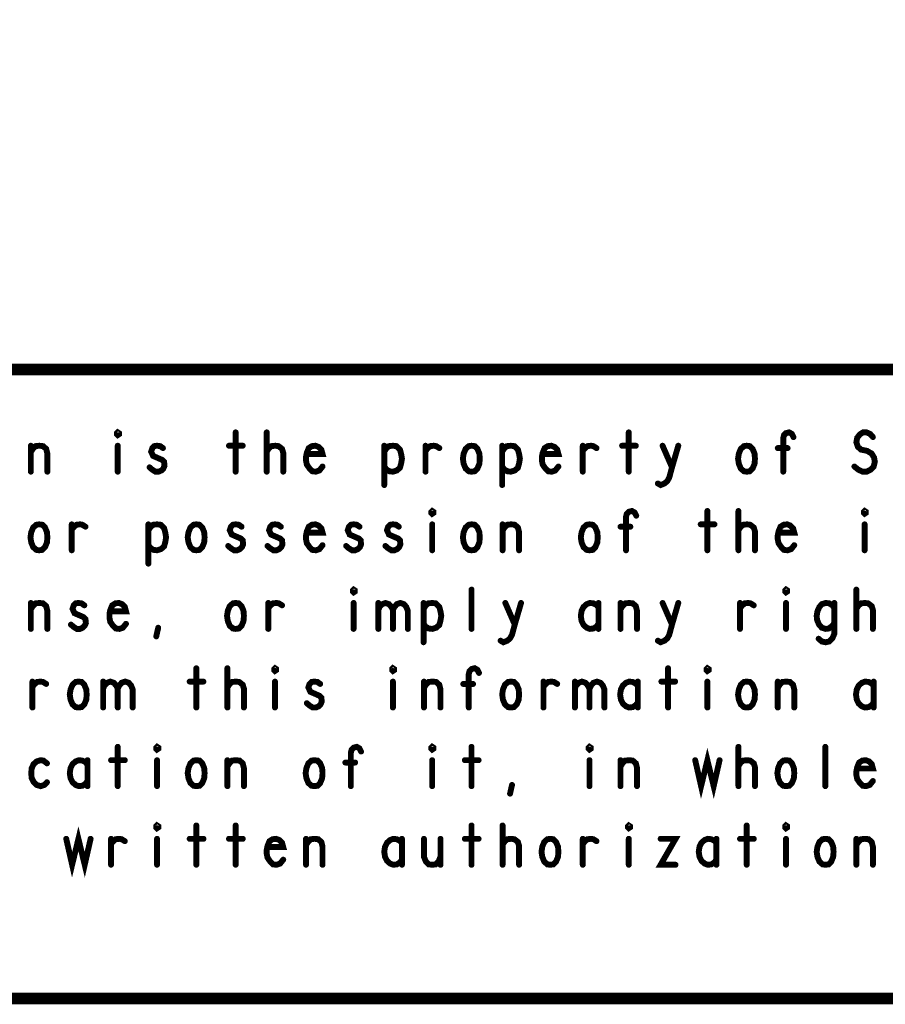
# Model space of a CAD drawing. Extents: x 23.5 to 56.6, y 21.5 to 42.6.
# Tile 7 of 21: x 46.6 to 48.8, y 21.5 to 24. Entities that reach past the tile are written whole.
import ezdxf

# ---------------------------------------------------------------- set-up
doc = ezdxf.new("R2010")
doc.units = 0
doc.layers.add('1', color=2, linetype='CONTINUOUS')

msp = doc.modelspace()

# ---------------------------------------------------------------- linework, layer by layer
at = {"layer": '1'}
for points, const_width in [([(23.545, 21.545), (56.545, 21.545), (56.545, 42.545), (23.545, 42.545), (23.545, 21.545)], 0.03), ([(50.345, 23.145), (44.47, 23.145), (44.47, 21.545)], 0.03), ([(46.807, 22.978), (46.805, 22.98), (46.805, 22.983), (46.807, 22.985), (46.81, 22.983), (46.81, 22.98), (46.807, 22.978)], 0.015), ([(47.107, 22.985), (47.107, 22.885)], 0.015), ([(47.186, 22.885), (47.186, 22.985)], 0.015), ([(48.107, 22.985), (48.107, 22.885)], 0.015), ([(48.5, 22.885), (48.5, 22.97), (48.502, 22.978), (48.507, 22.983), (48.515, 22.985), (48.522, 22.981), (48.526, 22.973)], 0.015), ([(48.681, 22.898), (48.691, 22.89), (48.702, 22.885), (48.712, 22.885), (48.722, 22.89), (48.73, 22.898), (48.733, 22.91), (48.731, 22.921), (48.725, 22.931), (48.713, 22.938), (48.698, 22.941), (48.69, 22.948), (48.686, 22.96), (48.688, 22.971), (48.695, 22.98), (48.703, 22.985), (48.712, 22.985), (48.721, 22.981), (48.728, 22.973)], 0.015), ([(46.586, 22.935), (46.591, 22.943), (46.598, 22.95), (46.608, 22.951), (46.617, 22.95), (46.625, 22.943), (46.628, 22.931), (46.628, 22.885)], 0.015), ([(46.586, 22.885), (46.586, 22.951)], 0.015), ([(46.807, 22.951), (46.807, 22.885)], 0.015), ([(46.888, 22.896), (46.895, 22.89), (46.903, 22.885), (46.911, 22.885), (46.918, 22.888), (46.923, 22.893), (46.926, 22.9), (46.925, 22.91), (46.92, 22.915), (46.897, 22.925), (46.892, 22.936), (46.895, 22.945), (46.9, 22.95), (46.907, 22.951), (46.915, 22.95), (46.922, 22.945)], 0.015), ([(47.09, 22.951), (47.125, 22.951)], 0.015), ([(47.186, 22.936), (47.192, 22.945), (47.198, 22.95), (47.208, 22.951), (47.216, 22.95), (47.225, 22.943), (47.228, 22.933), (47.228, 22.885)], 0.015), ([(47.288, 22.93), (47.328, 22.93), (47.325, 22.941), (47.318, 22.948), (47.31, 22.951), (47.301, 22.95), (47.293, 22.945), (47.288, 22.933), (47.286, 22.923), (47.286, 22.913), (47.288, 22.903), (47.295, 22.893), (47.302, 22.886), (47.311, 22.885), (47.32, 22.888), (47.328, 22.898)], 0.015), ([(47.485, 22.936), (47.491, 22.945), (47.497, 22.95), (47.507, 22.951), (47.516, 22.95), (47.525, 22.941), (47.528, 22.93), (47.53, 22.918), (47.528, 22.906), (47.525, 22.895), (47.517, 22.888), (47.507, 22.885), (47.498, 22.886), (47.49, 22.891), (47.485, 22.898)], 0.015), ([(47.485, 22.851), (47.485, 22.951)], 0.015), ([(47.59, 22.938), (47.596, 22.945), (47.602, 22.95), (47.611, 22.951), (47.617, 22.95), (47.625, 22.945)], 0.015), ([(47.59, 22.885), (47.59, 22.951)], 0.015), ([(47.707, 22.885), (47.7, 22.886), (47.692, 22.893), (47.687, 22.905), (47.685, 22.918), (47.687, 22.931), (47.692, 22.943), (47.7, 22.95), (47.707, 22.951), (47.715, 22.95), (47.722, 22.943), (47.727, 22.931), (47.728, 22.918), (47.727, 22.905), (47.722, 22.893), (47.715, 22.886), (47.707, 22.885)], 0.015), ([(47.785, 22.936), (47.791, 22.945), (47.797, 22.95), (47.807, 22.951), (47.816, 22.95), (47.825, 22.941), (47.828, 22.93), (47.83, 22.918), (47.828, 22.906), (47.825, 22.895), (47.817, 22.888), (47.807, 22.885), (47.798, 22.886), (47.79, 22.891), (47.785, 22.898)], 0.015), ([(47.785, 22.851), (47.785, 22.951)], 0.015), ([(47.888, 22.93), (47.928, 22.93), (47.925, 22.941), (47.918, 22.948), (47.91, 22.951), (47.901, 22.95), (47.893, 22.945), (47.888, 22.933), (47.886, 22.923), (47.886, 22.913), (47.888, 22.903), (47.895, 22.893), (47.902, 22.886), (47.911, 22.885), (47.92, 22.888), (47.928, 22.898)], 0.015), ([(47.99, 22.938), (47.996, 22.945), (48.002, 22.95), (48.011, 22.951), (48.017, 22.95), (48.025, 22.945)], 0.015), ([(47.99, 22.885), (47.99, 22.951)], 0.015), ([(48.09, 22.951), (48.125, 22.951)], 0.015), ([(48.181, 22.855), (48.188, 22.851), (48.198, 22.855), (48.205, 22.861), (48.21, 22.87), (48.217, 22.896), (48.233, 22.951)], 0.015), ([(48.193, 22.951), (48.217, 22.896)], 0.015), ([(48.407, 22.885), (48.4, 22.886), (48.392, 22.893), (48.387, 22.905), (48.385, 22.918), (48.387, 22.931), (48.392, 22.943), (48.4, 22.95), (48.407, 22.951), (48.415, 22.95), (48.422, 22.943), (48.427, 22.931), (48.428, 22.918), (48.427, 22.905), (48.422, 22.893), (48.415, 22.886), (48.407, 22.885)], 0.015), ([(48.511, 22.945), (48.486, 22.945)], 0.015), ([(47.607, 22.778), (47.605, 22.78), (47.605, 22.783), (47.607, 22.785), (47.61, 22.783), (47.61, 22.78), (47.607, 22.778)], 0.015), ([(48.707, 22.778), (48.705, 22.78), (48.705, 22.783), (48.707, 22.785), (48.71, 22.783), (48.71, 22.78), (48.707, 22.778)], 0.015), ([(48.1, 22.685), (48.1, 22.77), (48.102, 22.778), (48.107, 22.783), (48.115, 22.785), (48.122, 22.781), (48.126, 22.773)], 0.015), ([(48.307, 22.785), (48.307, 22.685)], 0.015), ([(48.386, 22.685), (48.386, 22.785)], 0.015), ([(46.607, 22.685), (46.6, 22.686), (46.592, 22.693), (46.587, 22.705), (46.585, 22.718), (46.587, 22.731), (46.592, 22.743), (46.6, 22.75), (46.607, 22.751), (46.615, 22.75), (46.622, 22.743), (46.627, 22.731), (46.628, 22.718), (46.627, 22.705), (46.622, 22.693), (46.615, 22.686), (46.607, 22.685)], 0.015), ([(46.69, 22.738), (46.696, 22.745), (46.702, 22.75), (46.711, 22.751), (46.717, 22.75), (46.725, 22.745)], 0.015), ([(46.69, 22.685), (46.69, 22.751)], 0.015), ([(46.885, 22.736), (46.891, 22.745), (46.897, 22.75), (46.907, 22.751), (46.916, 22.75), (46.925, 22.741), (46.928, 22.73), (46.93, 22.718), (46.928, 22.706), (46.925, 22.695), (46.917, 22.688), (46.907, 22.685), (46.898, 22.686), (46.89, 22.691), (46.885, 22.698)], 0.015), ([(46.885, 22.651), (46.885, 22.751)], 0.015), ([(47.007, 22.685), (47, 22.686), (46.992, 22.693), (46.987, 22.705), (46.985, 22.718), (46.987, 22.731), (46.992, 22.743), (47, 22.75), (47.007, 22.751), (47.015, 22.75), (47.022, 22.743), (47.027, 22.731), (47.028, 22.718), (47.027, 22.705), (47.022, 22.693), (47.015, 22.686), (47.007, 22.685)], 0.015), ([(47.088, 22.696), (47.095, 22.69), (47.103, 22.685), (47.111, 22.685), (47.118, 22.688), (47.123, 22.693), (47.126, 22.7), (47.125, 22.71), (47.12, 22.715), (47.097, 22.725), (47.092, 22.736), (47.095, 22.745), (47.1, 22.75), (47.107, 22.751), (47.115, 22.75), (47.122, 22.745)], 0.015), ([(47.188, 22.696), (47.195, 22.69), (47.203, 22.685), (47.211, 22.685), (47.218, 22.688), (47.223, 22.693), (47.226, 22.7), (47.225, 22.71), (47.22, 22.715), (47.197, 22.725), (47.192, 22.736), (47.195, 22.745), (47.2, 22.75), (47.207, 22.751), (47.215, 22.75), (47.222, 22.745)], 0.015), ([(47.288, 22.73), (47.328, 22.73), (47.325, 22.741), (47.318, 22.748), (47.31, 22.751), (47.301, 22.75), (47.293, 22.745), (47.288, 22.733), (47.286, 22.723), (47.286, 22.713), (47.288, 22.703), (47.295, 22.693), (47.302, 22.686), (47.311, 22.685), (47.32, 22.688), (47.328, 22.698)], 0.015), ([(47.388, 22.696), (47.395, 22.69), (47.403, 22.685), (47.411, 22.685), (47.418, 22.688), (47.423, 22.693), (47.426, 22.7), (47.425, 22.71), (47.42, 22.715), (47.397, 22.725), (47.392, 22.736), (47.395, 22.745), (47.4, 22.75), (47.407, 22.751), (47.415, 22.75), (47.422, 22.745)], 0.015), ([(47.488, 22.696), (47.495, 22.69), (47.503, 22.685), (47.511, 22.685), (47.518, 22.688), (47.523, 22.693), (47.526, 22.7), (47.525, 22.71), (47.52, 22.715), (47.497, 22.725), (47.492, 22.736), (47.495, 22.745), (47.5, 22.75), (47.507, 22.751), (47.515, 22.75), (47.522, 22.745)], 0.015), ([(47.607, 22.751), (47.607, 22.685)], 0.015), ([(47.707, 22.685), (47.7, 22.686), (47.692, 22.693), (47.687, 22.705), (47.685, 22.718), (47.687, 22.731), (47.692, 22.743), (47.7, 22.75), (47.707, 22.751), (47.715, 22.75), (47.722, 22.743), (47.727, 22.731), (47.728, 22.718), (47.727, 22.705), (47.722, 22.693), (47.715, 22.686), (47.707, 22.685)], 0.015), ([(47.786, 22.735), (47.791, 22.743), (47.798, 22.75), (47.808, 22.751), (47.817, 22.75), (47.825, 22.743), (47.828, 22.731), (47.828, 22.685)], 0.015), ([(47.786, 22.685), (47.786, 22.751)], 0.015), ([(48.007, 22.685), (48, 22.686), (47.992, 22.693), (47.987, 22.705), (47.985, 22.718), (47.987, 22.731), (47.992, 22.743), (48, 22.75), (48.007, 22.751), (48.015, 22.75), (48.022, 22.743), (48.027, 22.731), (48.028, 22.718), (48.027, 22.705), (48.022, 22.693), (48.015, 22.686), (48.007, 22.685)], 0.015), ([(48.111, 22.745), (48.086, 22.745)], 0.015), ([(48.29, 22.751), (48.325, 22.751)], 0.015), ([(48.386, 22.736), (48.392, 22.745), (48.398, 22.75), (48.408, 22.751), (48.416, 22.75), (48.425, 22.743), (48.428, 22.733), (48.428, 22.685)], 0.015), ([(48.488, 22.73), (48.528, 22.73), (48.525, 22.741), (48.518, 22.748), (48.51, 22.751), (48.501, 22.75), (48.493, 22.745), (48.488, 22.733), (48.486, 22.723), (48.486, 22.713), (48.488, 22.703), (48.495, 22.693), (48.502, 22.686), (48.511, 22.685), (48.52, 22.688), (48.528, 22.698)], 0.015), ([(48.707, 22.751), (48.707, 22.685)], 0.015), ([(47.407, 22.578), (47.405, 22.58), (47.405, 22.583), (47.407, 22.585), (47.41, 22.583), (47.41, 22.58), (47.407, 22.578)], 0.015), ([(48.507, 22.578), (48.505, 22.58), (48.505, 22.583), (48.507, 22.585), (48.51, 22.583), (48.51, 22.58), (48.507, 22.578)], 0.015), ([(47.707, 22.485), (47.707, 22.585)], 0.015), ([(48.686, 22.485), (48.686, 22.585)], 0.015), ([(46.586, 22.535), (46.591, 22.543), (46.598, 22.55), (46.608, 22.551), (46.617, 22.55), (46.625, 22.543), (46.628, 22.531), (46.628, 22.485)], 0.015), ([(46.586, 22.485), (46.586, 22.551)], 0.015), ([(46.688, 22.496), (46.695, 22.49), (46.703, 22.485), (46.711, 22.485), (46.718, 22.488), (46.723, 22.493), (46.726, 22.5), (46.725, 22.51), (46.72, 22.515), (46.697, 22.525), (46.692, 22.536), (46.695, 22.545), (46.7, 22.55), (46.707, 22.551), (46.715, 22.55), (46.722, 22.545)], 0.015), ([(46.788, 22.53), (46.828, 22.53), (46.825, 22.541), (46.818, 22.548), (46.81, 22.551), (46.801, 22.55), (46.793, 22.545), (46.788, 22.533), (46.786, 22.523), (46.786, 22.513), (46.788, 22.503), (46.795, 22.493), (46.802, 22.486), (46.811, 22.485), (46.82, 22.488), (46.828, 22.498)], 0.015), ([(47.107, 22.485), (47.1, 22.486), (47.092, 22.493), (47.087, 22.505), (47.085, 22.518), (47.087, 22.531), (47.092, 22.543), (47.1, 22.55), (47.107, 22.551), (47.115, 22.55), (47.122, 22.543), (47.127, 22.531), (47.128, 22.518), (47.127, 22.505), (47.122, 22.493), (47.115, 22.486), (47.107, 22.485)], 0.015), ([(47.19, 22.538), (47.196, 22.545), (47.202, 22.55), (47.211, 22.551), (47.217, 22.55), (47.225, 22.545)], 0.015), ([(47.19, 22.485), (47.19, 22.551)], 0.015), ([(47.407, 22.551), (47.407, 22.485)], 0.015), ([(47.47, 22.533), (47.473, 22.541), (47.48, 22.548), (47.488, 22.551), (47.497, 22.548), (47.503, 22.541), (47.507, 22.533), (47.507, 22.485)], 0.015), ([(47.47, 22.485), (47.47, 22.551)], 0.015), ([(47.507, 22.533), (47.511, 22.541), (47.517, 22.548), (47.526, 22.551), (47.535, 22.548), (47.541, 22.541), (47.545, 22.531), (47.545, 22.485)], 0.015), ([(47.585, 22.536), (47.591, 22.545), (47.597, 22.55), (47.607, 22.551), (47.616, 22.55), (47.625, 22.541), (47.628, 22.53), (47.63, 22.518), (47.628, 22.506), (47.625, 22.495), (47.617, 22.488), (47.607, 22.485), (47.598, 22.486), (47.59, 22.491), (47.585, 22.498)], 0.015), ([(47.585, 22.451), (47.585, 22.551)], 0.015), ([(47.781, 22.455), (47.788, 22.451), (47.798, 22.455), (47.805, 22.461), (47.81, 22.47), (47.817, 22.496), (47.833, 22.551)], 0.015), ([(47.793, 22.551), (47.817, 22.496)], 0.015), ([(48.03, 22.54), (48.025, 22.546), (48.017, 22.55), (48.008, 22.551), (48, 22.548), (47.992, 22.541), (47.987, 22.531), (47.985, 22.518), (47.987, 22.505), (47.992, 22.495), (48, 22.488), (48.008, 22.485), (48.017, 22.486), (48.025, 22.491), (48.03, 22.498)], 0.015), ([(48.03, 22.485), (48.03, 22.551)], 0.015), ([(48.086, 22.535), (48.091, 22.543), (48.098, 22.55), (48.108, 22.551), (48.117, 22.55), (48.125, 22.543), (48.128, 22.531), (48.128, 22.485)], 0.015), ([(48.086, 22.485), (48.086, 22.551)], 0.015), ([(48.181, 22.455), (48.188, 22.451), (48.198, 22.455), (48.205, 22.461), (48.21, 22.47), (48.217, 22.496), (48.233, 22.551)], 0.015), ([(48.193, 22.551), (48.217, 22.496)], 0.015), ([(48.39, 22.538), (48.396, 22.545), (48.402, 22.55), (48.411, 22.551), (48.417, 22.55), (48.425, 22.545)], 0.015), ([(48.39, 22.485), (48.39, 22.551)], 0.015), ([(48.507, 22.551), (48.507, 22.485)], 0.015), ([(48.63, 22.538), (48.625, 22.545), (48.617, 22.55), (48.608, 22.551), (48.598, 22.548), (48.592, 22.541), (48.587, 22.53), (48.585, 22.518), (48.586, 22.508), (48.591, 22.496), (48.598, 22.488), (48.608, 22.485), (48.616, 22.486), (48.625, 22.493), (48.63, 22.5)], 0.015), ([(48.59, 22.46), (48.598, 22.453), (48.608, 22.451), (48.617, 22.453), (48.625, 22.461), (48.63, 22.473), (48.63, 22.551)], 0.015), ([(48.686, 22.536), (48.692, 22.545), (48.698, 22.55), (48.708, 22.551), (48.716, 22.55), (48.725, 22.543), (48.728, 22.533), (48.728, 22.485)], 0.015), ([(46.905, 22.466), (46.91, 22.488)], 0.015), ([(47.207, 22.378), (47.205, 22.38), (47.205, 22.383), (47.207, 22.385), (47.21, 22.383), (47.21, 22.38), (47.207, 22.378)], 0.015), ([(47.507, 22.378), (47.505, 22.38), (47.505, 22.383), (47.507, 22.385), (47.51, 22.383), (47.51, 22.38), (47.507, 22.378)], 0.015), ([(48.307, 22.378), (48.305, 22.38), (48.305, 22.383), (48.307, 22.385), (48.31, 22.383), (48.31, 22.38), (48.307, 22.378)], 0.015), ([(47.007, 22.385), (47.007, 22.285)], 0.015), ([(47.086, 22.285), (47.086, 22.385)], 0.015), ([(47.7, 22.285), (47.7, 22.37), (47.702, 22.378), (47.707, 22.383), (47.715, 22.385), (47.722, 22.381), (47.726, 22.373)], 0.015), ([(48.207, 22.385), (48.207, 22.285)], 0.015), ([(46.59, 22.338), (46.596, 22.345), (46.602, 22.35), (46.611, 22.351), (46.617, 22.35), (46.625, 22.345)], 0.015), ([(46.59, 22.285), (46.59, 22.351)], 0.015), ([(46.707, 22.285), (46.7, 22.286), (46.692, 22.293), (46.687, 22.305), (46.685, 22.318), (46.687, 22.331), (46.692, 22.343), (46.7, 22.35), (46.707, 22.351), (46.715, 22.35), (46.722, 22.343), (46.727, 22.331), (46.728, 22.318), (46.727, 22.305), (46.722, 22.293), (46.715, 22.286), (46.707, 22.285)], 0.015), ([(46.77, 22.333), (46.773, 22.341), (46.78, 22.348), (46.788, 22.351), (46.797, 22.348), (46.803, 22.341), (46.807, 22.333), (46.807, 22.285)], 0.015), ([(46.77, 22.285), (46.77, 22.351)], 0.015), ([(46.807, 22.333), (46.811, 22.341), (46.817, 22.348), (46.826, 22.351), (46.835, 22.348), (46.841, 22.341), (46.845, 22.331), (46.845, 22.285)], 0.015), ([(46.99, 22.351), (47.025, 22.351)], 0.015), ([(47.086, 22.336), (47.092, 22.345), (47.098, 22.35), (47.108, 22.351), (47.116, 22.35), (47.125, 22.343), (47.128, 22.333), (47.128, 22.285)], 0.015), ([(47.207, 22.351), (47.207, 22.285)], 0.015), ([(47.288, 22.296), (47.295, 22.29), (47.303, 22.285), (47.311, 22.285), (47.318, 22.288), (47.323, 22.293), (47.326, 22.3), (47.325, 22.31), (47.32, 22.315), (47.297, 22.325), (47.292, 22.336), (47.295, 22.345), (47.3, 22.35), (47.307, 22.351), (47.315, 22.35), (47.322, 22.345)], 0.015), ([(47.507, 22.351), (47.507, 22.285)], 0.015), ([(47.586, 22.335), (47.591, 22.343), (47.598, 22.35), (47.608, 22.351), (47.617, 22.35), (47.625, 22.343), (47.628, 22.331), (47.628, 22.285)], 0.015), ([(47.586, 22.285), (47.586, 22.351)], 0.015), ([(47.711, 22.345), (47.686, 22.345)], 0.015), ([(47.807, 22.285), (47.8, 22.286), (47.792, 22.293), (47.787, 22.305), (47.785, 22.318), (47.787, 22.331), (47.792, 22.343), (47.8, 22.35), (47.807, 22.351), (47.815, 22.35), (47.822, 22.343), (47.827, 22.331), (47.828, 22.318), (47.827, 22.305), (47.822, 22.293), (47.815, 22.286), (47.807, 22.285)], 0.015), ([(47.89, 22.338), (47.896, 22.345), (47.902, 22.35), (47.911, 22.351), (47.917, 22.35), (47.925, 22.345)], 0.015), ([(47.89, 22.285), (47.89, 22.351)], 0.015), ([(47.97, 22.333), (47.973, 22.341), (47.98, 22.348), (47.988, 22.351), (47.997, 22.348), (48.003, 22.341), (48.007, 22.333), (48.007, 22.285)], 0.015), ([(47.97, 22.285), (47.97, 22.351)], 0.015), ([(48.007, 22.333), (48.011, 22.341), (48.017, 22.348), (48.026, 22.351), (48.035, 22.348), (48.041, 22.341), (48.045, 22.331), (48.045, 22.285)], 0.015), ([(48.13, 22.34), (48.125, 22.346), (48.117, 22.35), (48.108, 22.351), (48.1, 22.348), (48.092, 22.341), (48.087, 22.331), (48.085, 22.318), (48.087, 22.305), (48.092, 22.295), (48.1, 22.288), (48.108, 22.285), (48.117, 22.286), (48.125, 22.291), (48.13, 22.298)], 0.015), ([(48.13, 22.285), (48.13, 22.351)], 0.015), ([(48.19, 22.351), (48.225, 22.351)], 0.015), ([(48.307, 22.351), (48.307, 22.285)], 0.015), ([(48.407, 22.285), (48.4, 22.286), (48.392, 22.293), (48.387, 22.305), (48.385, 22.318), (48.387, 22.331), (48.392, 22.343), (48.4, 22.35), (48.407, 22.351), (48.415, 22.35), (48.422, 22.343), (48.427, 22.331), (48.428, 22.318), (48.427, 22.305), (48.422, 22.293), (48.415, 22.286), (48.407, 22.285)], 0.015), ([(48.486, 22.335), (48.491, 22.343), (48.498, 22.35), (48.508, 22.351), (48.517, 22.35), (48.525, 22.343), (48.528, 22.331), (48.528, 22.285)], 0.015), ([(48.486, 22.285), (48.486, 22.351)], 0.015), ([(48.73, 22.34), (48.725, 22.346), (48.717, 22.35), (48.708, 22.351), (48.7, 22.348), (48.692, 22.341), (48.687, 22.331), (48.685, 22.318), (48.687, 22.305), (48.692, 22.295), (48.7, 22.288), (48.708, 22.285), (48.717, 22.286), (48.725, 22.291), (48.73, 22.298)], 0.015), ([(48.73, 22.285), (48.73, 22.351)], 0.015), ([(46.907, 22.178), (46.905, 22.18), (46.905, 22.183), (46.907, 22.185), (46.91, 22.183), (46.91, 22.18), (46.907, 22.178)], 0.015), ([(47.4, 22.085), (47.4, 22.17), (47.402, 22.178), (47.407, 22.183), (47.415, 22.185), (47.422, 22.181), (47.426, 22.173)], 0.015), ([(47.607, 22.178), (47.605, 22.18), (47.605, 22.183), (47.607, 22.185), (47.61, 22.183), (47.61, 22.18), (47.607, 22.178)], 0.015), ([(48.007, 22.178), (48.005, 22.18), (48.005, 22.183), (48.007, 22.185), (48.01, 22.183), (48.01, 22.18), (48.007, 22.178)], 0.015), ([(46.807, 22.185), (46.807, 22.085)], 0.015), ([(47.707, 22.185), (47.707, 22.085)], 0.015), ([(48.276, 22.151), (48.291, 22.085), (48.307, 22.151), (48.323, 22.085), (48.338, 22.151)], 0.015), ([(48.386, 22.085), (48.386, 22.185)], 0.015), ([(48.607, 22.085), (48.607, 22.185)], 0.015), ([(46.627, 22.143), (46.618, 22.15), (46.611, 22.151), (46.601, 22.148), (46.593, 22.141), (46.588, 22.13), (46.587, 22.118), (46.588, 22.106), (46.593, 22.096), (46.601, 22.088), (46.611, 22.085), (46.62, 22.088), (46.627, 22.095)], 0.015), ([(46.73, 22.14), (46.725, 22.146), (46.717, 22.15), (46.708, 22.151), (46.7, 22.148), (46.692, 22.141), (46.687, 22.131), (46.685, 22.118), (46.687, 22.105), (46.692, 22.095), (46.7, 22.088), (46.708, 22.085), (46.717, 22.086), (46.725, 22.091), (46.73, 22.098)], 0.015), ([(46.73, 22.085), (46.73, 22.151)], 0.015), ([(46.79, 22.151), (46.825, 22.151)], 0.015), ([(46.907, 22.151), (46.907, 22.085)], 0.015), ([(47.007, 22.085), (47, 22.086), (46.992, 22.093), (46.987, 22.105), (46.985, 22.118), (46.987, 22.131), (46.992, 22.143), (47, 22.15), (47.007, 22.151), (47.015, 22.15), (47.022, 22.143), (47.027, 22.131), (47.028, 22.118), (47.027, 22.105), (47.022, 22.093), (47.015, 22.086), (47.007, 22.085)], 0.015), ([(47.086, 22.135), (47.091, 22.143), (47.098, 22.15), (47.108, 22.151), (47.117, 22.15), (47.125, 22.143), (47.128, 22.131), (47.128, 22.085)], 0.015), ([(47.086, 22.085), (47.086, 22.151)], 0.015), ([(47.307, 22.085), (47.3, 22.086), (47.292, 22.093), (47.287, 22.105), (47.285, 22.118), (47.287, 22.131), (47.292, 22.143), (47.3, 22.15), (47.307, 22.151), (47.315, 22.15), (47.322, 22.143), (47.327, 22.131), (47.328, 22.118), (47.327, 22.105), (47.322, 22.093), (47.315, 22.086), (47.307, 22.085)], 0.015), ([(47.411, 22.145), (47.386, 22.145)], 0.015), ([(47.607, 22.151), (47.607, 22.085)], 0.015), ([(47.69, 22.151), (47.725, 22.151)], 0.015), ([(48.007, 22.151), (48.007, 22.085)], 0.015), ([(48.086, 22.135), (48.091, 22.143), (48.098, 22.15), (48.108, 22.151), (48.117, 22.15), (48.125, 22.143), (48.128, 22.131), (48.128, 22.085)], 0.015), ([(48.086, 22.085), (48.086, 22.151)], 0.015), ([(48.386, 22.136), (48.392, 22.145), (48.398, 22.15), (48.408, 22.151), (48.416, 22.15), (48.425, 22.143), (48.428, 22.133), (48.428, 22.085)], 0.015), ([(48.507, 22.085), (48.5, 22.086), (48.492, 22.093), (48.487, 22.105), (48.485, 22.118), (48.487, 22.131), (48.492, 22.143), (48.5, 22.15), (48.507, 22.151), (48.515, 22.15), (48.522, 22.143), (48.527, 22.131), (48.528, 22.118), (48.527, 22.105), (48.522, 22.093), (48.515, 22.086), (48.507, 22.085)], 0.015), ([(48.688, 22.13), (48.728, 22.13), (48.725, 22.141), (48.718, 22.148), (48.71, 22.151), (48.701, 22.15), (48.693, 22.145), (48.688, 22.133), (48.686, 22.123), (48.686, 22.113), (48.688, 22.103), (48.695, 22.093), (48.702, 22.086), (48.711, 22.085), (48.72, 22.088), (48.728, 22.098)], 0.015), ([(47.805, 22.066), (47.81, 22.088)], 0.015), ([(46.907, 21.978), (46.905, 21.98), (46.905, 21.983), (46.907, 21.985), (46.91, 21.983), (46.91, 21.98), (46.907, 21.978)], 0.015), ([(47.007, 21.985), (47.007, 21.885)], 0.015), ([(47.107, 21.985), (47.107, 21.885)], 0.015), ([(47.707, 21.985), (47.707, 21.885)], 0.015), ([(47.786, 21.885), (47.786, 21.985)], 0.015), ([(48.107, 21.978), (48.105, 21.98), (48.105, 21.983), (48.107, 21.985), (48.11, 21.983), (48.11, 21.98), (48.107, 21.978)], 0.015), ([(48.407, 21.985), (48.407, 21.885)], 0.015), ([(48.507, 21.978), (48.505, 21.98), (48.505, 21.983), (48.507, 21.985), (48.51, 21.983), (48.51, 21.98), (48.507, 21.978)], 0.015), ([(46.676, 21.951), (46.691, 21.885), (46.707, 21.951), (46.723, 21.885), (46.738, 21.951)], 0.015), ([(46.79, 21.938), (46.796, 21.945), (46.802, 21.95), (46.811, 21.951), (46.817, 21.95), (46.825, 21.945)], 0.015), ([(46.79, 21.885), (46.79, 21.951)], 0.015), ([(46.907, 21.951), (46.907, 21.885)], 0.015), ([(46.99, 21.951), (47.025, 21.951)], 0.015), ([(47.09, 21.951), (47.125, 21.951)], 0.015), ([(47.188, 21.93), (47.228, 21.93), (47.225, 21.941), (47.218, 21.948), (47.21, 21.951), (47.201, 21.95), (47.193, 21.945), (47.188, 21.933), (47.186, 21.923), (47.186, 21.913), (47.188, 21.903), (47.195, 21.893), (47.202, 21.886), (47.211, 21.885), (47.22, 21.888), (47.228, 21.898)], 0.015), ([(47.286, 21.935), (47.291, 21.943), (47.298, 21.95), (47.308, 21.951), (47.317, 21.95), (47.325, 21.943), (47.328, 21.931), (47.328, 21.885)], 0.015), ([(47.286, 21.885), (47.286, 21.951)], 0.015), ([(47.53, 21.94), (47.525, 21.946), (47.517, 21.95), (47.508, 21.951), (47.5, 21.948), (47.492, 21.941), (47.487, 21.931), (47.485, 21.918), (47.487, 21.905), (47.492, 21.895), (47.5, 21.888), (47.508, 21.885), (47.517, 21.886), (47.525, 21.891), (47.53, 21.898)], 0.015), ([(47.53, 21.885), (47.53, 21.951)], 0.015), ([(47.586, 21.951), (47.586, 21.905), (47.591, 21.893), (47.598, 21.886), (47.607, 21.885), (47.616, 21.886), (47.623, 21.893), (47.628, 21.905)], 0.015), ([(47.628, 21.885), (47.628, 21.951)], 0.015), ([(47.69, 21.951), (47.725, 21.951)], 0.015), ([(47.786, 21.936), (47.792, 21.945), (47.798, 21.95), (47.808, 21.951), (47.816, 21.95), (47.825, 21.943), (47.828, 21.933), (47.828, 21.885)], 0.015), ([(47.907, 21.885), (47.9, 21.886), (47.892, 21.893), (47.887, 21.905), (47.885, 21.918), (47.887, 21.931), (47.892, 21.943), (47.9, 21.95), (47.907, 21.951), (47.915, 21.95), (47.922, 21.943), (47.927, 21.931), (47.928, 21.918), (47.927, 21.905), (47.922, 21.893), (47.915, 21.886), (47.907, 21.885)], 0.015), ([(47.99, 21.938), (47.996, 21.945), (48.002, 21.95), (48.011, 21.951), (48.017, 21.95), (48.025, 21.945)], 0.015), ([(47.99, 21.885), (47.99, 21.951)], 0.015), ([(48.107, 21.951), (48.107, 21.885)], 0.015), ([(48.188, 21.951), (48.226, 21.951), (48.188, 21.885), (48.226, 21.885)], 0.015), ([(48.33, 21.94), (48.325, 21.946), (48.317, 21.95), (48.308, 21.951), (48.3, 21.948), (48.292, 21.941), (48.287, 21.931), (48.285, 21.918), (48.287, 21.905), (48.292, 21.895), (48.3, 21.888), (48.308, 21.885), (48.317, 21.886), (48.325, 21.891), (48.33, 21.898)], 0.015), ([(48.33, 21.885), (48.33, 21.951)], 0.015), ([(48.39, 21.951), (48.425, 21.951)], 0.015), ([(48.507, 21.951), (48.507, 21.885)], 0.015), ([(48.607, 21.885), (48.6, 21.886), (48.592, 21.893), (48.587, 21.905), (48.585, 21.918), (48.587, 21.931), (48.592, 21.943), (48.6, 21.95), (48.607, 21.951), (48.615, 21.95), (48.622, 21.943), (48.627, 21.931), (48.628, 21.918), (48.627, 21.905), (48.622, 21.893), (48.615, 21.886), (48.607, 21.885)], 0.015), ([(48.686, 21.935), (48.691, 21.943), (48.698, 21.95), (48.708, 21.951), (48.717, 21.95), (48.725, 21.943), (48.728, 21.931), (48.728, 21.885)], 0.015), ([(48.686, 21.885), (48.686, 21.951)], 0.015)]:
    msp.add_lwpolyline(points, dxfattribs=dict(at, const_width=const_width))
at = {"layer": '1', "const_width": 0.0075}
for points in [[(46.81075, 22.978, 1), (46.80325, 22.978, 1)], [(46.81075, 22.978, 1), (46.80325, 22.978, 1)], [(47.11075, 22.985, 1), (47.10325, 22.985, 1)], [(47.18975, 22.985, 1), (47.18225, 22.985, 1)], [(48.11075, 22.985, 1), (48.10325, 22.985, 1)], [(48.52975, 22.973, 1), (48.52225, 22.973, 1)], [(48.73175, 22.973, 1), (48.72425, 22.973, 1)], [(46.58975, 22.951, 1), (46.58225, 22.951, 1)], [(46.81075, 22.951, 1), (46.80325, 22.951, 1)], [(46.92575, 22.945, 1), (46.91825, 22.945, 1)], [(47.09375, 22.951, 1), (47.08625, 22.951, 1)], [(47.12875, 22.951, 1), (47.12125, 22.951, 1)], [(47.48875, 22.951, 1), (47.48125, 22.951, 1)], [(47.59375, 22.951, 1), (47.58625, 22.951, 1)], [(47.59375, 22.938, 1), (47.58625, 22.938, 1)], [(47.62875, 22.945, 1), (47.62125, 22.945, 1)], [(47.78875, 22.951, 1), (47.78125, 22.951, 1)], [(47.99375, 22.951, 1), (47.98625, 22.951, 1)], [(47.99375, 22.938, 1), (47.98625, 22.938, 1)], [(48.02875, 22.945, 1), (48.02125, 22.945, 1)], [(48.09375, 22.951, 1), (48.08625, 22.951, 1)], [(48.12875, 22.951, 1), (48.12125, 22.951, 1)], [(48.19675, 22.951, 1), (48.18925, 22.951, 1)], [(48.23675, 22.951, 1), (48.22925, 22.951, 1)], [(48.48975, 22.945, 1), (48.48225, 22.945, 1)], [(48.51475, 22.945, 1), (48.50725, 22.945, 1)], [(46.58975, 22.935, 1), (46.58225, 22.935, 1)], [(47.18975, 22.936, 1), (47.18225, 22.936, 1)], [(47.29175, 22.93, 1), (47.28425, 22.93, 1)], [(47.48875, 22.936, 1), (47.48125, 22.936, 1)], [(47.78875, 22.936, 1), (47.78125, 22.936, 1)], [(47.89175, 22.93, 1), (47.88425, 22.93, 1)], [(46.89175, 22.896, 1), (46.88425, 22.896, 1)], [(47.33175, 22.898, 1), (47.32425, 22.898, 1)], [(47.48875, 22.898, 1), (47.48125, 22.898, 1)], [(47.78875, 22.898, 1), (47.78125, 22.898, 1)], [(47.93175, 22.898, 1), (47.92425, 22.898, 1)], [(48.22075, 22.896, 1), (48.21325, 22.896, 1)], [(48.68475, 22.898, 1), (48.67725, 22.898, 1)], [(46.58975, 22.885, 1), (46.58225, 22.885, 1)], [(46.63175, 22.885, 1), (46.62425, 22.885, 1)], [(46.81075, 22.885, 1), (46.80325, 22.885, 1)], [(47.11075, 22.885, 1), (47.10325, 22.885, 1)], [(47.18975, 22.885, 1), (47.18225, 22.885, 1)], [(47.23175, 22.885, 1), (47.22425, 22.885, 1)], [(47.59375, 22.885, 1), (47.58625, 22.885, 1)], [(47.71075, 22.885, 1), (47.70325, 22.885, 1)], [(47.71075, 22.885, 1), (47.70325, 22.885, 1)], [(47.99375, 22.885, 1), (47.98625, 22.885, 1)], [(48.11075, 22.885, 1), (48.10325, 22.885, 1)], [(48.41075, 22.885, 1), (48.40325, 22.885, 1)], [(48.41075, 22.885, 1), (48.40325, 22.885, 1)], [(48.50375, 22.885, 1), (48.49625, 22.885, 1)], [(47.48875, 22.851, 1), (47.48125, 22.851, 1)], [(47.78875, 22.851, 1), (47.78125, 22.851, 1)], [(48.18475, 22.855, 1), (48.17725, 22.855, 1)], [(47.61075, 22.778, 1), (47.60325, 22.778, 1)], [(47.61075, 22.778, 1), (47.60325, 22.778, 1)], [(48.12975, 22.773, 1), (48.12225, 22.773, 1)], [(48.31075, 22.785, 1), (48.30325, 22.785, 1)], [(48.38975, 22.785, 1), (48.38225, 22.785, 1)], [(48.71075, 22.778, 1), (48.70325, 22.778, 1)], [(48.71075, 22.778, 1), (48.70325, 22.778, 1)], [(46.69375, 22.751, 1), (46.68625, 22.751, 1)], [(46.69375, 22.738, 1), (46.68625, 22.738, 1)], [(46.72875, 22.745, 1), (46.72125, 22.745, 1)], [(46.88875, 22.751, 1), (46.88125, 22.751, 1)], [(47.12575, 22.745, 1), (47.11825, 22.745, 1)], [(47.22575, 22.745, 1), (47.21825, 22.745, 1)], [(47.42575, 22.745, 1), (47.41825, 22.745, 1)], [(47.52575, 22.745, 1), (47.51825, 22.745, 1)], [(47.61075, 22.751, 1), (47.60325, 22.751, 1)], [(47.78975, 22.751, 1), (47.78225, 22.751, 1)], [(48.08975, 22.745, 1), (48.08225, 22.745, 1)], [(48.11475, 22.745, 1), (48.10725, 22.745, 1)], [(48.29375, 22.751, 1), (48.28625, 22.751, 1)], [(48.32875, 22.751, 1), (48.32125, 22.751, 1)], [(48.71075, 22.751, 1), (48.70325, 22.751, 1)], [(46.88875, 22.736, 1), (46.88125, 22.736, 1)], [(47.29175, 22.73, 1), (47.28425, 22.73, 1)], [(47.78975, 22.735, 1), (47.78225, 22.735, 1)], [(48.38975, 22.736, 1), (48.38225, 22.736, 1)], [(48.49175, 22.73, 1), (48.48425, 22.73, 1)], [(46.88875, 22.698, 1), (46.88125, 22.698, 1)], [(47.09175, 22.696, 1), (47.08425, 22.696, 1)], [(47.19175, 22.696, 1), (47.18425, 22.696, 1)], [(47.33175, 22.698, 1), (47.32425, 22.698, 1)], [(47.39175, 22.696, 1), (47.38425, 22.696, 1)], [(47.49175, 22.696, 1), (47.48425, 22.696, 1)], [(48.53175, 22.698, 1), (48.52425, 22.698, 1)], [(46.61075, 22.685, 1), (46.60325, 22.685, 1)], [(46.61075, 22.685, 1), (46.60325, 22.685, 1)], [(46.69375, 22.685, 1), (46.68625, 22.685, 1)], [(47.01075, 22.685, 1), (47.00325, 22.685, 1)], [(47.01075, 22.685, 1), (47.00325, 22.685, 1)], [(47.61075, 22.685, 1), (47.60325, 22.685, 1)], [(47.71075, 22.685, 1), (47.70325, 22.685, 1)], [(47.71075, 22.685, 1), (47.70325, 22.685, 1)], [(47.78975, 22.685, 1), (47.78225, 22.685, 1)], [(47.83175, 22.685, 1), (47.82425, 22.685, 1)], [(48.01075, 22.685, 1), (48.00325, 22.685, 1)], [(48.01075, 22.685, 1), (48.00325, 22.685, 1)], [(48.10375, 22.685, 1), (48.09625, 22.685, 1)], [(48.31075, 22.685, 1), (48.30325, 22.685, 1)], [(48.38975, 22.685, 1), (48.38225, 22.685, 1)], [(48.43175, 22.685, 1), (48.42425, 22.685, 1)], [(48.71075, 22.685, 1), (48.70325, 22.685, 1)], [(46.88875, 22.651, 1), (46.88125, 22.651, 1)], [(47.41075, 22.578, 1), (47.40325, 22.578, 1)], [(47.41075, 22.578, 1), (47.40325, 22.578, 1)], [(47.71075, 22.585, 1), (47.70325, 22.585, 1)], [(48.51075, 22.578, 1), (48.50325, 22.578, 1)], [(48.51075, 22.578, 1), (48.50325, 22.578, 1)], [(48.68975, 22.585, 1), (48.68225, 22.585, 1)], [(46.58975, 22.551, 1), (46.58225, 22.551, 1)], [(46.72575, 22.545, 1), (46.71825, 22.545, 1)], [(47.19375, 22.551, 1), (47.18625, 22.551, 1)], [(47.19375, 22.538, 1), (47.18625, 22.538, 1)], [(47.22875, 22.545, 1), (47.22125, 22.545, 1)], [(47.41075, 22.551, 1), (47.40325, 22.551, 1)], [(47.47375, 22.551, 1), (47.46625, 22.551, 1)], [(47.58875, 22.551, 1), (47.58125, 22.551, 1)], [(47.58875, 22.536, 1), (47.58125, 22.536, 1)], [(47.79675, 22.551, 1), (47.78925, 22.551, 1)], [(47.83675, 22.551, 1), (47.82925, 22.551, 1)], [(48.03375, 22.551, 1), (48.02625, 22.551, 1)], [(48.03375, 22.54, 1), (48.02625, 22.54, 1)], [(48.08975, 22.551, 1), (48.08225, 22.551, 1)], [(48.19675, 22.551, 1), (48.18925, 22.551, 1)], [(48.23675, 22.551, 1), (48.22925, 22.551, 1)], [(48.39375, 22.551, 1), (48.38625, 22.551, 1)], [(48.39375, 22.538, 1), (48.38625, 22.538, 1)], [(48.42875, 22.545, 1), (48.42125, 22.545, 1)], [(48.51075, 22.551, 1), (48.50325, 22.551, 1)], [(48.63375, 22.551, 1), (48.62625, 22.551, 1)], [(48.63375, 22.538, 1), (48.62625, 22.538, 1)], [(48.68975, 22.536, 1), (48.68225, 22.536, 1)], [(46.58975, 22.535, 1), (46.58225, 22.535, 1)], [(46.79175, 22.53, 1), (46.78425, 22.53, 1)], [(47.47375, 22.533, 1), (47.46625, 22.533, 1)], [(47.51075, 22.533, 1), (47.50325, 22.533, 1)], [(48.08975, 22.535, 1), (48.08225, 22.535, 1)], [(46.69175, 22.496, 1), (46.68425, 22.496, 1)], [(46.83175, 22.498, 1), (46.82425, 22.498, 1)], [(46.91375, 22.488, 1), (46.90625, 22.488, 1)], [(47.58875, 22.498, 1), (47.58125, 22.498, 1)], [(47.82075, 22.496, 1), (47.81325, 22.496, 1)], [(48.03375, 22.498, 1), (48.02625, 22.498, 1)], [(48.22075, 22.496, 1), (48.21325, 22.496, 1)], [(48.63375, 22.5, 1), (48.62625, 22.5, 1)], [(46.58975, 22.485, 1), (46.58225, 22.485, 1)], [(46.63175, 22.485, 1), (46.62425, 22.485, 1)], [(46.90875, 22.466, 1), (46.90125, 22.466, 1)], [(47.11075, 22.485, 1), (47.10325, 22.485, 1)], [(47.11075, 22.485, 1), (47.10325, 22.485, 1)], [(47.19375, 22.485, 1), (47.18625, 22.485, 1)], [(47.41075, 22.485, 1), (47.40325, 22.485, 1)], [(47.47375, 22.485, 1), (47.46625, 22.485, 1)], [(47.51075, 22.485, 1), (47.50325, 22.485, 1)], [(47.54875, 22.485, 1), (47.54125, 22.485, 1)], [(47.71075, 22.485, 1), (47.70325, 22.485, 1)], [(48.03375, 22.485, 1), (48.02625, 22.485, 1)], [(48.08975, 22.485, 1), (48.08225, 22.485, 1)], [(48.13175, 22.485, 1), (48.12425, 22.485, 1)], [(48.39375, 22.485, 1), (48.38625, 22.485, 1)], [(48.51075, 22.485, 1), (48.50325, 22.485, 1)], [(48.68975, 22.485, 1), (48.68225, 22.485, 1)], [(48.73175, 22.485, 1), (48.72425, 22.485, 1)], [(47.58875, 22.451, 1), (47.58125, 22.451, 1)], [(47.78475, 22.455, 1), (47.77725, 22.455, 1)], [(48.18475, 22.455, 1), (48.17725, 22.455, 1)], [(48.59375, 22.46, 1), (48.58625, 22.46, 1)], [(47.01075, 22.385, 1), (47.00325, 22.385, 1)], [(47.08975, 22.385, 1), (47.08225, 22.385, 1)], [(47.21075, 22.378, 1), (47.20325, 22.378, 1)], [(47.21075, 22.378, 1), (47.20325, 22.378, 1)], [(47.51075, 22.378, 1), (47.50325, 22.378, 1)], [(47.51075, 22.378, 1), (47.50325, 22.378, 1)], [(47.72975, 22.373, 1), (47.72225, 22.373, 1)], [(48.21075, 22.385, 1), (48.20325, 22.385, 1)], [(48.31075, 22.378, 1), (48.30325, 22.378, 1)], [(48.31075, 22.378, 1), (48.30325, 22.378, 1)], [(46.59375, 22.351, 1), (46.58625, 22.351, 1)], [(46.59375, 22.338, 1), (46.58625, 22.338, 1)], [(46.62875, 22.345, 1), (46.62125, 22.345, 1)], [(46.77375, 22.351, 1), (46.76625, 22.351, 1)], [(46.99375, 22.351, 1), (46.98625, 22.351, 1)], [(47.02875, 22.351, 1), (47.02125, 22.351, 1)], [(47.08975, 22.336, 1), (47.08225, 22.336, 1)], [(47.21075, 22.351, 1), (47.20325, 22.351, 1)], [(47.32575, 22.345, 1), (47.31825, 22.345, 1)], [(47.51075, 22.351, 1), (47.50325, 22.351, 1)], [(47.58975, 22.351, 1), (47.58225, 22.351, 1)], [(47.68975, 22.345, 1), (47.68225, 22.345, 1)], [(47.71475, 22.345, 1), (47.70725, 22.345, 1)], [(47.89375, 22.351, 1), (47.88625, 22.351, 1)], [(47.89375, 22.338, 1), (47.88625, 22.338, 1)], [(47.92875, 22.345, 1), (47.92125, 22.345, 1)], [(47.97375, 22.351, 1), (47.96625, 22.351, 1)], [(48.13375, 22.351, 1), (48.12625, 22.351, 1)], [(48.13375, 22.34, 1), (48.12625, 22.34, 1)], [(48.19375, 22.351, 1), (48.18625, 22.351, 1)], [(48.22875, 22.351, 1), (48.22125, 22.351, 1)], [(48.31075, 22.351, 1), (48.30325, 22.351, 1)], [(48.48975, 22.351, 1), (48.48225, 22.351, 1)], [(48.73375, 22.351, 1), (48.72625, 22.351, 1)], [(48.73375, 22.34, 1), (48.72625, 22.34, 1)], [(46.77375, 22.333, 1), (46.76625, 22.333, 1)], [(46.81075, 22.333, 1), (46.80325, 22.333, 1)], [(47.58975, 22.335, 1), (47.58225, 22.335, 1)], [(47.97375, 22.333, 1), (47.96625, 22.333, 1)], [(48.01075, 22.333, 1), (48.00325, 22.333, 1)], [(48.48975, 22.335, 1), (48.48225, 22.335, 1)], [(47.29175, 22.296, 1), (47.28425, 22.296, 1)], [(48.13375, 22.298, 1), (48.12625, 22.298, 1)], [(48.73375, 22.298, 1), (48.72625, 22.298, 1)], [(46.59375, 22.285, 1), (46.58625, 22.285, 1)], [(46.71075, 22.285, 1), (46.70325, 22.285, 1)], [(46.71075, 22.285, 1), (46.70325, 22.285, 1)], [(46.77375, 22.285, 1), (46.76625, 22.285, 1)], [(46.81075, 22.285, 1), (46.80325, 22.285, 1)], [(46.84875, 22.285, 1), (46.84125, 22.285, 1)], [(47.01075, 22.285, 1), (47.00325, 22.285, 1)], [(47.08975, 22.285, 1), (47.08225, 22.285, 1)], [(47.13175, 22.285, 1), (47.12425, 22.285, 1)], [(47.21075, 22.285, 1), (47.20325, 22.285, 1)], [(47.51075, 22.285, 1), (47.50325, 22.285, 1)], [(47.58975, 22.285, 1), (47.58225, 22.285, 1)], [(47.63175, 22.285, 1), (47.62425, 22.285, 1)], [(47.70375, 22.285, 1), (47.69625, 22.285, 1)], [(47.81075, 22.285, 1), (47.80325, 22.285, 1)], [(47.81075, 22.285, 1), (47.80325, 22.285, 1)], [(47.89375, 22.285, 1), (47.88625, 22.285, 1)], [(47.97375, 22.285, 1), (47.96625, 22.285, 1)], [(48.01075, 22.285, 1), (48.00325, 22.285, 1)], [(48.04875, 22.285, 1), (48.04125, 22.285, 1)], [(48.13375, 22.285, 1), (48.12625, 22.285, 1)], [(48.21075, 22.285, 1), (48.20325, 22.285, 1)], [(48.31075, 22.285, 1), (48.30325, 22.285, 1)], [(48.41075, 22.285, 1), (48.40325, 22.285, 1)], [(48.41075, 22.285, 1), (48.40325, 22.285, 1)], [(48.48975, 22.285, 1), (48.48225, 22.285, 1)], [(48.53175, 22.285, 1), (48.52425, 22.285, 1)], [(48.73375, 22.285, 1), (48.72625, 22.285, 1)], [(46.81075, 22.185, 1), (46.80325, 22.185, 1)], [(46.91075, 22.178, 1), (46.90325, 22.178, 1)], [(46.91075, 22.178, 1), (46.90325, 22.178, 1)], [(47.42975, 22.173, 1), (47.42225, 22.173, 1)], [(47.61075, 22.178, 1), (47.60325, 22.178, 1)], [(47.61075, 22.178, 1), (47.60325, 22.178, 1)], [(47.71075, 22.185, 1), (47.70325, 22.185, 1)], [(48.01075, 22.178, 1), (48.00325, 22.178, 1)], [(48.01075, 22.178, 1), (48.00325, 22.178, 1)], [(48.38975, 22.185, 1), (48.38225, 22.185, 1)], [(48.61075, 22.185, 1), (48.60325, 22.185, 1)], [(46.63075, 22.143, 1), (46.62325, 22.143, 1)], [(46.73375, 22.151, 1), (46.72625, 22.151, 1)], [(46.73375, 22.14, 1), (46.72625, 22.14, 1)], [(46.79375, 22.151, 1), (46.78625, 22.151, 1)], [(46.82875, 22.151, 1), (46.82125, 22.151, 1)], [(46.91075, 22.151, 1), (46.90325, 22.151, 1)], [(47.08975, 22.151, 1), (47.08225, 22.151, 1)], [(47.38975, 22.145, 1), (47.38225, 22.145, 1)], [(47.41475, 22.145, 1), (47.40725, 22.145, 1)], [(47.61075, 22.151, 1), (47.60325, 22.151, 1)], [(47.69375, 22.151, 1), (47.68625, 22.151, 1)], [(47.72875, 22.151, 1), (47.72125, 22.151, 1)], [(48.01075, 22.151, 1), (48.00325, 22.151, 1)], [(48.08975, 22.151, 1), (48.08225, 22.151, 1)], [(48.27975, 22.151, 1), (48.27225, 22.151, 1)], [(48.34175, 22.151, 1), (48.33425, 22.151, 1)], [(48.38975, 22.136, 1), (48.38225, 22.136, 1)], [(47.08975, 22.135, 1), (47.08225, 22.135, 1)], [(48.08975, 22.135, 1), (48.08225, 22.135, 1)], [(48.69175, 22.13, 1), (48.68425, 22.13, 1)], [(46.63075, 22.095, 1), (46.62325, 22.095, 1)], [(46.73375, 22.098, 1), (46.72625, 22.098, 1)], [(47.81375, 22.088, 1), (47.80625, 22.088, 1)], [(48.73175, 22.098, 1), (48.72425, 22.098, 1)], [(46.73375, 22.085, 1), (46.72625, 22.085, 1)], [(46.81075, 22.085, 1), (46.80325, 22.085, 1)], [(46.91075, 22.085, 1), (46.90325, 22.085, 1)], [(47.01075, 22.085, 1), (47.00325, 22.085, 1)], [(47.01075, 22.085, 1), (47.00325, 22.085, 1)], [(47.08975, 22.085, 1), (47.08225, 22.085, 1)], [(47.13175, 22.085, 1), (47.12425, 22.085, 1)], [(47.31075, 22.085, 1), (47.30325, 22.085, 1)], [(47.31075, 22.085, 1), (47.30325, 22.085, 1)], [(47.40375, 22.085, 1), (47.39625, 22.085, 1)], [(47.61075, 22.085, 1), (47.60325, 22.085, 1)], [(47.71075, 22.085, 1), (47.70325, 22.085, 1)], [(47.80875, 22.066, 1), (47.80125, 22.066, 1)], [(48.01075, 22.085, 1), (48.00325, 22.085, 1)], [(48.08975, 22.085, 1), (48.08225, 22.085, 1)], [(48.13175, 22.085, 1), (48.12425, 22.085, 1)], [(48.38975, 22.085, 1), (48.38225, 22.085, 1)], [(48.43175, 22.085, 1), (48.42425, 22.085, 1)], [(48.51075, 22.085, 1), (48.50325, 22.085, 1)], [(48.51075, 22.085, 1), (48.50325, 22.085, 1)], [(48.61075, 22.085, 1), (48.60325, 22.085, 1)], [(47.01075, 21.985, 1), (47.00325, 21.985, 1)], [(47.11075, 21.985, 1), (47.10325, 21.985, 1)], [(47.71075, 21.985, 1), (47.70325, 21.985, 1)], [(47.78975, 21.985, 1), (47.78225, 21.985, 1)], [(48.41075, 21.985, 1), (48.40325, 21.985, 1)], [(46.91075, 21.978, 1), (46.90325, 21.978, 1)], [(46.91075, 21.978, 1), (46.90325, 21.978, 1)], [(48.11075, 21.978, 1), (48.10325, 21.978, 1)], [(48.11075, 21.978, 1), (48.10325, 21.978, 1)], [(48.51075, 21.978, 1), (48.50325, 21.978, 1)], [(48.51075, 21.978, 1), (48.50325, 21.978, 1)], [(46.67975, 21.951, 1), (46.67225, 21.951, 1)], [(46.74175, 21.951, 1), (46.73425, 21.951, 1)], [(46.79375, 21.951, 1), (46.78625, 21.951, 1)], [(46.79375, 21.938, 1), (46.78625, 21.938, 1)], [(46.82875, 21.945, 1), (46.82125, 21.945, 1)], [(46.91075, 21.951, 1), (46.90325, 21.951, 1)], [(46.99375, 21.951, 1), (46.98625, 21.951, 1)], [(47.02875, 21.951, 1), (47.02125, 21.951, 1)], [(47.09375, 21.951, 1), (47.08625, 21.951, 1)], [(47.12875, 21.951, 1), (47.12125, 21.951, 1)], [(47.28975, 21.951, 1), (47.28225, 21.951, 1)], [(47.28975, 21.935, 1), (47.28225, 21.935, 1)], [(47.53375, 21.951, 1), (47.52625, 21.951, 1)], [(47.53375, 21.94, 1), (47.52625, 21.94, 1)], [(47.58975, 21.951, 1), (47.58225, 21.951, 1)], [(47.63175, 21.951, 1), (47.62425, 21.951, 1)], [(47.69375, 21.951, 1), (47.68625, 21.951, 1)], [(47.72875, 21.951, 1), (47.72125, 21.951, 1)], [(47.78975, 21.936, 1), (47.78225, 21.936, 1)], [(47.99375, 21.951, 1), (47.98625, 21.951, 1)], [(47.99375, 21.938, 1), (47.98625, 21.938, 1)], [(48.02875, 21.945, 1), (48.02125, 21.945, 1)], [(48.11075, 21.951, 1), (48.10325, 21.951, 1)], [(48.19175, 21.951, 1), (48.18425, 21.951, 1)], [(48.33375, 21.951, 1), (48.32625, 21.951, 1)], [(48.33375, 21.94, 1), (48.32625, 21.94, 1)], [(48.39375, 21.951, 1), (48.38625, 21.951, 1)], [(48.42875, 21.951, 1), (48.42125, 21.951, 1)], [(48.51075, 21.951, 1), (48.50325, 21.951, 1)], [(48.68975, 21.951, 1), (48.68225, 21.951, 1)], [(48.68975, 21.935, 1), (48.68225, 21.935, 1)], [(47.19175, 21.93, 1), (47.18425, 21.93, 1)], [(46.79375, 21.885, 1), (46.78625, 21.885, 1)], [(46.91075, 21.885, 1), (46.90325, 21.885, 1)], [(47.01075, 21.885, 1), (47.00325, 21.885, 1)], [(47.11075, 21.885, 1), (47.10325, 21.885, 1)], [(47.23175, 21.898, 1), (47.22425, 21.898, 1)], [(47.28975, 21.885, 1), (47.28225, 21.885, 1)], [(47.33175, 21.885, 1), (47.32425, 21.885, 1)], [(47.53375, 21.898, 1), (47.52625, 21.898, 1)], [(47.53375, 21.885, 1), (47.52625, 21.885, 1)], [(47.63175, 21.905, 1), (47.62425, 21.905, 1)], [(47.63175, 21.885, 1), (47.62425, 21.885, 1)], [(47.71075, 21.885, 1), (47.70325, 21.885, 1)], [(47.78975, 21.885, 1), (47.78225, 21.885, 1)], [(47.83175, 21.885, 1), (47.82425, 21.885, 1)], [(47.91075, 21.885, 1), (47.90325, 21.885, 1)], [(47.91075, 21.885, 1), (47.90325, 21.885, 1)], [(47.99375, 21.885, 1), (47.98625, 21.885, 1)], [(48.11075, 21.885, 1), (48.10325, 21.885, 1)], [(48.22975, 21.885, 1), (48.22225, 21.885, 1)], [(48.33375, 21.898, 1), (48.32625, 21.898, 1)], [(48.33375, 21.885, 1), (48.32625, 21.885, 1)], [(48.41075, 21.885, 1), (48.40325, 21.885, 1)], [(48.51075, 21.885, 1), (48.50325, 21.885, 1)], [(48.61075, 21.885, 1), (48.60325, 21.885, 1)], [(48.61075, 21.885, 1), (48.60325, 21.885, 1)], [(48.68975, 21.885, 1), (48.68225, 21.885, 1)], [(48.73175, 21.885, 1), (48.72425, 21.885, 1)]]:
    msp.add_lwpolyline(points, format="xyb", close=True, dxfattribs=at)

doc.saveas('drawing.dxf')
